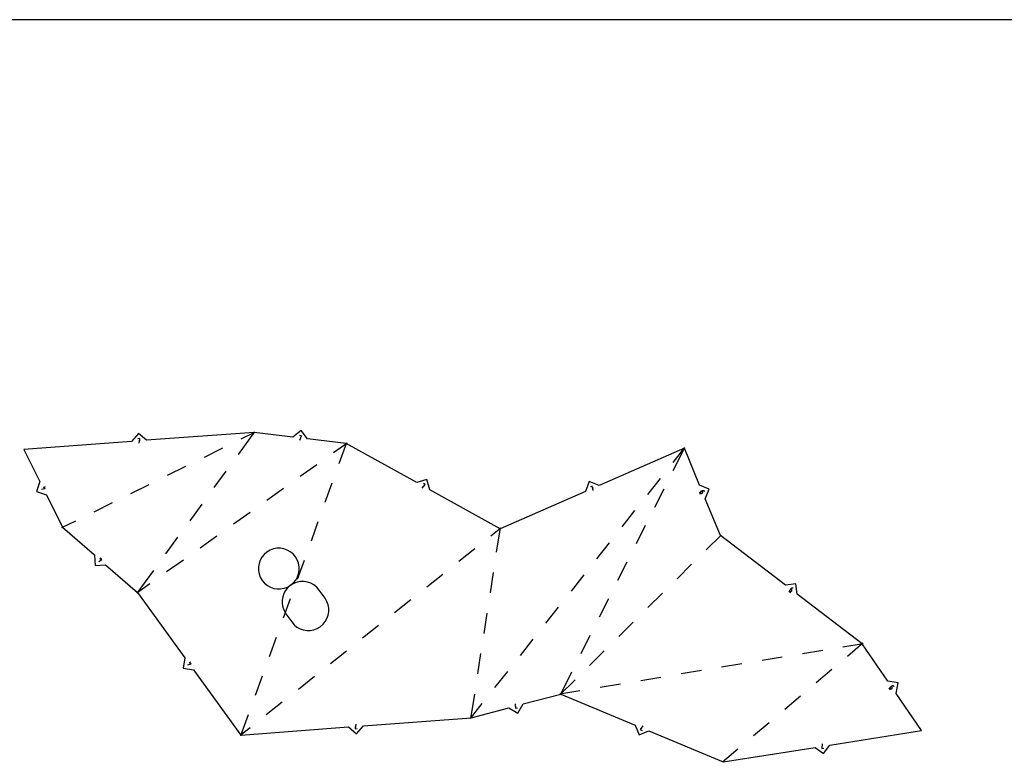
# Model space of a CAD drawing. Extents: x 0 to 600, y 0 to 900.
# Tile 21 of 22: x 251 to 461, y 742 to 900. Entities that reach past the tile are written whole.
import ezdxf

# ---------------------------------------------------------------- set-up
doc = ezdxf.new("R2010")
doc.units = 0

msp = doc.modelspace()

# ---------------------------------------------------------------- linework, layer by layer
at = {"layer": 'annotation', "color": 1}
for p, q in [((311.032337, 811.409506), (310.611839, 811.460393)), ((310.707685, 810.489345), (311.032337, 811.409506)), ((276.631248, 810.832279), (276.208828, 810.801137)), ((276.662434, 810.409264), (276.451254, 810.393695)), ((276.4901, 809.866788), (276.631248, 810.832279)), ((310.981379, 810.988416), (310.771159, 811.013855)), ((336.729097, 800.292082), (337.375436, 801.023068)), ((337.170126, 800.651906), (336.984832, 800.754402)), ((337.375436, 801.023068), (337.004796, 801.22809)), ((256.423987, 800.121268), (255.666623, 799.980848)), ((256.448851, 800.54715), (256.070001, 800.358934)), ((256.188678, 800.594911), (256.423987, 800.121268)), ((372.950545, 800.727687), (372.56243, 800.558056)), ((373.120415, 800.339025), (372.926385, 800.254221)), ((373.137976, 799.770104), (372.950545, 800.727687)), ((395.746298, 799.464143), (395.928219, 799.024008)), ((395.933233, 799.399284), (395.931336, 799.362855)), ((395.931336, 799.362855), (395.9359, 799.326054)), ((395.941266, 799.434555), (395.933233, 799.399284)), ((395.9359, 799.326054), (395.947246, 799.289666)), ((395.955111, 799.467882), (395.941266, 799.434555)), ((395.947246, 799.289666), (395.947246, 799.289666)), ((395.947246, 799.289666), (395.964932, 799.255813)), ((395.974445, 799.498478), (395.955111, 799.467882)), ((395.964932, 799.255813), (395.9877, 799.226491)), ((395.998945, 799.525559), (395.974445, 799.498478)), ((395.9877, 799.226491), (396.014768, 799.202021)), ((396.028287, 799.548337), (395.998945, 799.525559)), ((396.014768, 799.202021), (396.045355, 799.182723)), ((396.062146, 799.566027), (396.028287, 799.548337)), ((396.045355, 799.182723), (396.078681, 799.16892)), ((396.354723, 799.686958), (396.062146, 799.566027)), ((396.062146, 799.566027), (396.062146, 799.566027)), ((396.078681, 799.16892), (396.113963, 799.160933)), ((396.113963, 799.160933), (396.150421, 799.159083)), ((396.150421, 799.159083), (396.187272, 799.163691)), ((396.187272, 799.163691), (396.223737, 799.175078)), ((396.223737, 799.175078), (396.321116, 799.215328)), ((396.321116, 799.215328), (396.354962, 799.233002)), ((396.321116, 799.215328), (396.321116, 799.215328)), ((396.416012, 799.707222), (396.354723, 799.686958)), ((396.435519, 799.491483), (396.354723, 799.686958)), ((396.354962, 799.233002), (396.384267, 799.255739)), ((396.384267, 799.255739), (396.408713, 799.282762)), ((396.408713, 799.282762), (396.427981, 799.313297)), ((396.4784, 799.718218), (396.416012, 799.707222)), ((396.427981, 799.313297), (396.441754, 799.346567)), ((396.446913, 799.45503), (396.435519, 799.491483)), ((396.441754, 799.346567), (396.449712, 799.381796)), ((396.451537, 799.418209), (396.446913, 799.45503)), ((396.449712, 799.381796), (396.451537, 799.418209)), ((396.540963, 799.720179), (396.4784, 799.718218)), ((396.602773, 799.71334), (396.540963, 799.720179)), ((396.662902, 799.697936), (396.602773, 799.71334)), ((396.720425, 799.674201), (396.662902, 799.697936)), ((396.774414, 799.64237), (396.720425, 799.674201)), ((396.823943, 799.602677), (396.774414, 799.64237)), ((396.868085, 799.555357), (396.823943, 799.602677)), ((396.868085, 799.555357), (396.868085, 799.555357)), ((303.086584, 786.168735), (302.606023, 785.577868)), ((303.680804, 786.678602), (303.086584, 786.168735)), ((304.356441, 787.074299), (303.680804, 786.678602)), ((303.680804, 786.678602), (303.680804, 786.678602)), ((305.071632, 787.33615), (304.356441, 787.074299)), ((305.80911, 787.467105), (305.071632, 787.33615)), ((306.551609, 787.470111), (305.80911, 787.467105)), ((307.281861, 787.34812), (306.551609, 787.470111)), ((307.9826, 787.10408), (307.281861, 787.34812)), ((308.636556, 786.740941), (307.9826, 787.10408)), ((309.226465, 786.261652), (308.636556, 786.740941)), ((309.735058, 785.669163), (309.226465, 786.261652)), ((268.51291, 785.026482), (267.866501, 784.607586)), ((268.373318, 785.429605), (268.095005, 785.111023)), ((268.114614, 785.374433), (268.51291, 785.026482)), ((301.997221, 784.222272), (301.874655, 783.492116)), ((302.241956, 784.923285), (301.997221, 784.222272)), ((302.606023, 785.577868), (302.241956, 784.923285)), ((309.735058, 785.669163), (309.735058, 785.669163)), ((310.131621, 784.992298), (309.735058, 785.669163)), ((310.39415, 784.276055), (310.131621, 784.992298)), ((310.525565, 783.537655), (310.39415, 784.276055)), ((301.874655, 783.492116), (301.877094, 782.750103)), ((301.877094, 782.750103), (302.007375, 782.013519)), ((302.007375, 782.013519), (302.268335, 781.299649)), ((310.162327, 781.361726), (310.406733, 782.063269)), ((310.406733, 782.063269), (310.528786, 782.794319)), ((310.528786, 782.794319), (310.525565, 783.537655)), ((302.268335, 781.299649), (302.662811, 780.625781)), ((302.662811, 780.625781), (302.662811, 780.625781)), ((302.662811, 780.625781), (303.173557, 780.030342)), ((303.173557, 780.030342), (303.765198, 779.548797)), ((308.724186, 779.606355), (309.318133, 780.116048)), ((309.399808, 780.002073), (308.724186, 779.606355)), ((309.318133, 780.116048), (309.798487, 780.706912)), ((310.115002, 780.26392), (309.399808, 780.002073)), ((309.798487, 780.706912), (310.162327, 781.361726)), ((310.852571, 780.394747), (310.115002, 780.26392)), ((311.595319, 780.397404), (310.852571, 780.394747)), ((312.326049, 780.274743), (311.595319, 780.397404)), ((313.027564, 780.029614), (312.326049, 780.274743)), ((313.682667, 779.664868), (313.027564, 780.029614)), ((303.765198, 779.548797), (304.420503, 779.183994)), ((304.420503, 779.183994), (305.122236, 778.938784)), ((305.122236, 778.938784), (305.853167, 778.816016)), ((305.853167, 778.816016), (306.59606, 778.818539)), ((306.59606, 778.818539), (307.333683, 778.949204)), ((307.285575, 777.850705), (307.041165, 777.149236)), ((307.649475, 778.505522), (307.285575, 777.850705)), ((307.333683, 778.949204), (308.048803, 779.210859)), ((308.129975, 779.096477), (307.649475, 778.505522)), ((308.048803, 779.210859), (308.724186, 779.606355)), ((308.724186, 779.606355), (308.129975, 779.096477)), ((308.724186, 779.606355), (308.724186, 779.606355)), ((308.724186, 779.606355), (308.724186, 779.606355)), ((314.274161, 779.183356), (313.682667, 779.664868)), ((314.784849, 778.587928), (314.274161, 779.183356)), ((316.041065, 776.826358), (314.784849, 778.587928)), ((314.784849, 778.587928), (314.784849, 778.587928)), ((414.769662, 778.323091), (415.148201, 778.034088)), ((414.949616, 778.467474), (414.948286, 778.431305)), ((414.948286, 778.431305), (414.953073, 778.395536)), ((414.95718, 778.503201), (414.949616, 778.467474)), ((414.953073, 778.395536), (414.963862, 778.361008)), ((414.971091, 778.537643), (414.95718, 778.503201)), ((414.963862, 778.361008), (414.980537, 778.328565)), ((414.991466, 778.569958), (414.971091, 778.537643)), ((414.980537, 778.328565), (415.002984, 778.299047)), ((415.183579, 778.821589), (414.991466, 778.569958)), ((414.991466, 778.569958), (414.991466, 778.569958)), ((415.002984, 778.299047), (415.031087, 778.273297)), ((415.031087, 778.273297), (415.031087, 778.273297)), ((415.031087, 778.273297), (415.063395, 778.252925)), ((415.063395, 778.252925), (415.097817, 778.239025)), ((415.097817, 778.239025), (415.133519, 778.231481)), ((415.133519, 778.231481), (415.169661, 778.230178)), ((415.169661, 778.230178), (415.205408, 778.235001)), ((415.22637, 778.869919), (415.183579, 778.821589)), ((415.351697, 778.693236), (415.183579, 778.821589)), ((415.205408, 778.235001), (415.239923, 778.245835)), ((415.274773, 778.910791), (415.22637, 778.869919)), ((415.239923, 778.245835), (415.272368, 778.262565)), ((415.272368, 778.262565), (415.301907, 778.285075)), ((415.327867, 778.94394), (415.274773, 778.910791)), ((415.301907, 778.285075), (415.327703, 778.313252)), ((415.327703, 778.313252), (415.391644, 778.397003)), ((415.384735, 778.969103), (415.327867, 778.94394)), ((415.379873, 778.667453), (415.351697, 778.693236)), ((415.402383, 778.637949), (415.379873, 778.667453)), ((415.444458, 778.986018), (415.384735, 778.969103)), ((415.391644, 778.397003), (415.412016, 778.429297)), ((415.391644, 778.397003), (415.391644, 778.397003)), ((415.419112, 778.605555), (415.402383, 778.637949)), ((415.412016, 778.429297), (415.425917, 778.463685)), ((415.429945, 778.571101), (415.419112, 778.605555)), ((415.425917, 778.463685), (415.433462, 778.499335)), ((415.434766, 778.535417), (415.429945, 778.571101)), ((415.433462, 778.499335), (415.434766, 778.535417)), ((415.506115, 778.994421), (415.444458, 778.986018)), ((415.568788, 778.994049), (415.506115, 778.994421)), ((415.631559, 778.984639), (415.568788, 778.994049)), ((415.693507, 778.965926), (415.631559, 778.984639)), ((415.693507, 778.965926), (415.693507, 778.965926)), ((307.041165, 777.149236), (306.919135, 776.418328)), ((306.919135, 776.418328), (306.922375, 775.675194)), ((306.922375, 775.675194), (307.053772, 774.937044)), ((316.437384, 776.149836), (316.041065, 776.826358)), ((316.699258, 775.43451), (316.437384, 776.149836)), ((307.053772, 774.937044), (307.316218, 774.221091)), ((307.316218, 774.221091), (307.712602, 773.544547)), ((307.712602, 773.544547), (308.968819, 771.782976)), ((316.829726, 774.697439), (316.699258, 775.43451)), ((316.708589, 773.226286), (316.831824, 773.955678)), ((316.831824, 773.955678), (316.829726, 774.697439)), ((308.968819, 771.782976), (308.968819, 771.782976)), ((308.968819, 771.782976), (309.47932, 771.18788)), ((315.617264, 771.282887), (316.098272, 771.872833)), ((316.098272, 771.872833), (316.463059, 772.526318)), ((316.463059, 772.526318), (316.708589, 773.226286)), ((309.47932, 771.18788), (310.070307, 770.707253)), ((310.070307, 770.707253), (310.724664, 770.343779)), ((310.724664, 770.343779), (311.425274, 770.100144)), ((311.425274, 770.100144), (312.155023, 769.979033)), ((312.155023, 769.979033), (312.896792, 769.983131)), ((312.896792, 769.983131), (313.633468, 770.115125)), ((313.633468, 770.115125), (314.347933, 770.377698)), ((314.347933, 770.377698), (315.023072, 770.773537)), ((315.023072, 770.773537), (315.617264, 771.282887)), ((315.023072, 770.773537), (315.023072, 770.773537)), ((287.430521, 763.243313), (287.088178, 762.99481)), ((287.166028, 763.247215), (287.47671, 762.819214)), ((287.47671, 762.819214), (286.753171, 762.554999)), ((436.108314, 757.757217), (436.377432, 757.364293)), ((436.305183, 757.768643), (436.304628, 757.732473)), ((436.304628, 757.732473), (436.310316, 757.696441)), ((436.311827, 757.804114), (436.305183, 757.768643)), ((436.310316, 757.696441), (436.322401, 757.661382)), ((436.324406, 757.838051), (436.311827, 757.804114)), ((436.322401, 757.661382), (436.341036, 757.628133)), ((436.342767, 757.869618), (436.324406, 757.838051)), ((436.341036, 757.628133), (436.341036, 757.628133)), ((436.341036, 757.628133), (436.365349, 757.598676)), ((436.366756, 757.897979), (436.342767, 757.869618)), ((436.365349, 757.598676), (436.393695, 757.574704)), ((436.396219, 757.922297), (436.366756, 757.897979)), ((436.393695, 757.574704), (436.425243, 757.556369)), ((436.657412, 758.101192), (436.396219, 757.922297)), ((436.396219, 757.922297), (436.396219, 757.922297)), ((436.425243, 757.556369), (436.459164, 757.543824)), ((436.459164, 757.543824), (436.494625, 757.537221)), ((436.494625, 757.537221), (436.530797, 757.536713)), ((436.530797, 757.536713), (436.566847, 757.542452)), ((436.566847, 757.542452), (436.601946, 757.554591)), ((436.601946, 757.554591), (436.635262, 757.573283)), ((436.635262, 757.573283), (436.722196, 757.632825)), ((436.713176, 758.133708), (436.657412, 758.101192)), ((436.776934, 757.926685), (436.657412, 758.101192)), ((436.771936, 758.157385), (436.713176, 758.133708)), ((436.722196, 757.632825), (436.751649, 757.657124)), ((436.722196, 757.632825), (436.722196, 757.632825)), ((436.751649, 757.657124), (436.77561, 757.685437)), ((436.832736, 758.172258), (436.771936, 758.157385)), ((436.77561, 757.685437), (436.79393, 757.716937)), ((436.79563, 757.893381), (436.776934, 757.926685)), ((436.79393, 757.716937), (436.806458, 757.750799)), ((436.807779, 757.858316), (436.79563, 757.893381)), ((436.806458, 757.750799), (436.813043, 757.7862)), ((436.813533, 757.822314), (436.807779, 757.858316)), ((436.813043, 757.7862), (436.813533, 757.822314)), ((436.894622, 758.178367), (436.832736, 758.172258)), ((436.956638, 758.175748), (436.894622, 758.178367)), ((437.017829, 758.164439), (436.956638, 758.175748)), ((437.07724, 758.144477), (437.017829, 758.164439)), ((437.133915, 758.115901), (437.07724, 758.144477)), ((437.186899, 758.078747), (437.133915, 758.115901)), ((437.186899, 758.078747), (437.186899, 758.078747)), ((356.488226, 753.814843), (356.692958, 753.868919)), ((356.558036, 754.379738), (356.596545, 753.404744)), ((356.596545, 753.404744), (357.006067, 753.512911)), ((322.421671, 749.480481), (322.632824, 749.496416)), ((322.593066, 750.023255), (322.453591, 749.05752)), ((322.453591, 749.05752), (322.875955, 749.089395)), ((383.699519, 749.671242), (383.137496, 748.873605)), ((383.137496, 748.873605), (383.528436, 748.710591)), ((383.300739, 749.265096), (383.496182, 749.183601)), ((421.731207, 745.25812), (421.940392, 745.290992)), ((421.858374, 745.812924), (421.797053, 744.839099)), ((421.797053, 744.839099), (422.215484, 744.904853))]:
    msp.add_line(p, q, dxfattribs=at)
at = {"layer": 'boundary', "color": 5}
for p, q in [((276.338483, 811.924961), (274.872, 810.225038)), ((278.038406, 810.458478), (276.338483, 811.924961)), ((300.961783, 812.148478), (278.038406, 810.458478)), ((309.189018, 811.152852), (300.961783, 812.148478)), ((310.955741, 812.538133), (309.189018, 811.152852)), ((312.341022, 810.77141), (310.955741, 812.538133)), ((274.872, 810.225038), (251.948622, 808.535038)), ((320.568257, 809.775785), (312.341022, 810.77141)), ((335.570586, 801.477174), (320.568257, 809.775785)), ((251.948622, 808.535038), (255.363086, 801.662229)), ((392.543518, 808.771337), (374.401987, 800.84231)), ((395.781024, 800.938593), (392.543518, 808.771337)), ((255.363086, 801.662229), (254.64769, 799.534197)), ((337.728133, 802.097903), (335.570586, 801.477174)), ((338.348862, 799.940357), (337.728133, 802.097903)), ((372.311586, 801.661174), (371.492723, 799.570773)), ((374.401987, 800.84231), (372.311586, 801.661174)), ((397.854544, 800.077879), (395.781024, 800.938593)), ((254.64769, 799.534197), (256.775723, 798.818801)), ((256.775723, 798.818801), (260.190186, 791.945992)), ((353.351191, 791.641746), (338.348862, 799.940357)), ((371.492723, 799.570773), (353.351191, 791.641746)), ((396.99383, 798.00436), (397.854544, 800.077879)), ((400.231336, 790.171616), (396.99383, 798.00436)), ((260.190186, 791.945992), (266.944112, 786.04577)), ((414.058388, 779.615104), (400.231336, 790.171616)), ((266.944112, 786.04577), (267.095231, 783.805798)), ((267.095231, 783.805798), (269.335203, 783.956917)), ((269.335203, 783.956917), (276.089129, 778.056695)), ((416.283525, 779.91356), (414.058388, 779.615104)), ((416.58198, 777.688422), (416.283525, 779.91356)), ((276.089129, 778.056695), (286.174689, 764.162648)), ((430.409032, 767.131911), (416.58198, 777.688422)), ((435.836967, 759.2069), (430.409032, 767.131911)), ((286.174689, 764.162648), (285.822538, 761.945374)), ((285.822538, 761.945374), (288.039811, 761.593222)), ((288.039811, 761.593222), (298.125371, 747.699175)), ((438.043775, 758.794214), (435.836967, 759.2069)), ((437.631089, 756.587406), (438.043775, 758.794214)), ((358.214405, 754.324651), (366.226883, 756.44098)), ((366.226883, 756.44098), (382.050896, 749.842689)), ((443.059024, 748.662395), (437.631089, 756.587406)), ((347.132199, 751.397517), (355.144678, 753.513846)), ((355.144678, 753.513846), (357.084943, 752.384385)), ((357.084943, 752.384385), (358.214405, 754.324651)), ((324.211784, 749.667808), (347.132199, 751.397517)), ((298.125371, 747.699175), (321.045787, 749.428884)), ((321.045787, 749.428884), (322.748248, 747.965347)), ((322.748248, 747.965347), (324.211784, 749.667808)), ((382.050896, 749.842689), (382.90515, 747.7665)), ((382.90515, 747.7665), (384.98134, 748.620754)), ((384.98134, 748.620754), (400.805353, 742.022464)), ((423.500443, 745.588872), (443.059024, 748.662395)), ((400.805353, 742.022464), (420.363934, 745.095987)), ((420.363934, 745.095987), (422.178631, 743.774175)), ((422.178631, 743.774175), (423.500443, 745.588872))]:
    msp.add_line(p, q, dxfattribs=at)
at = {"layer": 'fold-line', "color": 250}
for p, q in [((301.06473, 812.289582), (297.533299, 807.449215)), ((298.183038, 810.771598), (301.118291, 812.226028)), ((317.882614, 807.860591), (320.710467, 809.877198)), ((320.627643, 809.940046), (318.997076, 805.429927)), ((290.357681, 806.894103), (294.270359, 808.832851)), ((390.163241, 805.764035), (392.65192, 808.908295)), ((390.175436, 804.06243), (392.621993, 808.927383)), ((282.532324, 803.016608), (286.445002, 804.955356)), ((310.772097, 802.789918), (314.327356, 805.325255)), ((294.95963, 803.921607), (292.385961, 800.393999)), ((274.706967, 799.139113), (278.619646, 801.077861)), ((317.51242, 801.323397), (316.027765, 797.216866)), ((384.743139, 798.916139), (387.45319, 802.340087)), ((303.661581, 797.719245), (307.216839, 800.254582)), ((386.251714, 796.26015), (388.213575, 800.16129)), ((266.88161, 795.261619), (270.794289, 797.200366)), ((289.812291, 796.866391), (287.238622, 793.338782)), ((296.551064, 792.648572), (300.106322, 795.183908)), ((379.323037, 792.068244), (382.033088, 795.492192)), ((260.033679, 791.868442), (262.968932, 793.322871)), ((314.543109, 793.110336), (313.058453, 789.003806)), ((382.327992, 788.457869), (384.289853, 792.359009)), ((353.48787, 791.7505), (351.365551, 790.061794)), ((352.575745, 786.623693), (353.377866, 791.814364)), ((397.179818, 787.14467), (400.355342, 790.294624)), ((284.664952, 789.811174), (282.091283, 786.283566)), ((289.440547, 787.577899), (292.995805, 790.113235)), ((373.902935, 785.220349), (376.612986, 788.644296)), ((347.948582, 787.342949), (344.531612, 784.624105)), ((282.33003, 782.507225), (285.885289, 785.042562)), ((311.573798, 784.897275), (310.089142, 780.790745)), ((378.40427, 780.655588), (380.366131, 784.556729)), ((390.979503, 780.994282), (394.079661, 784.069476)), ((279.517613, 782.755958), (275.986182, 777.915591)), ((341.114643, 781.90526), (337.697674, 779.186416)), ((351.242003, 777.992801), (351.908874, 782.308247)), ((275.946919, 777.955282), (278.774772, 779.971889)), ((368.482833, 778.372453), (371.192884, 781.796401)), ((384.779188, 774.843895), (387.879346, 777.919089)), ((308.604486, 776.684215), (307.119831, 772.577684)), ((334.280705, 776.467571), (330.863735, 773.748727)), ((374.480548, 772.853308), (376.442409, 776.754448)), ((349.90826, 769.361908), (350.575131, 773.677355)), ((363.062731, 771.524558), (365.772782, 774.948506)), ((378.578873, 768.693507), (381.679031, 771.768701)), ((327.446766, 771.029882), (324.029797, 768.311038)), ((305.635175, 768.471154), (304.150519, 764.364624)), ((357.642629, 764.676663), (360.35268, 768.10061)), ((370.556826, 765.051027), (372.518687, 768.952167)), ((430.542237, 767.244893), (427.262593, 764.463143)), ((320.612827, 765.592194), (317.195858, 762.873349)), ((372.378558, 762.543119), (375.478716, 765.618313)), ((422.008227, 765.732574), (417.700905, 765.015096)), ((430.581325, 767.16061), (426.315548, 766.450052)), ((348.574517, 760.731016), (349.241388, 765.046462)), ((413.393583, 764.297618), (409.086262, 763.58014)), ((352.222527, 757.828767), (354.932578, 761.252715)), ((366.148409, 756.284934), (368.594965, 761.149887)), ((396.164297, 761.427706), (391.856975, 760.710228)), ((404.77894, 762.862662), (400.471619, 762.145184)), ((423.932479, 761.638584), (420.602364, 758.814025)), ((302.665864, 760.258093), (301.181208, 756.151563)), ((313.778889, 760.154505), (310.36192, 757.43566)), ((366.102877, 756.317972), (369.278401, 759.467925)), ((387.549654, 759.99275), (383.242332, 759.275272)), ((370.320367, 757.122838), (366.05459, 756.412281)), ((378.935011, 758.557794), (374.627689, 757.840316)), ((306.94495, 754.716816), (303.527981, 751.997971)), ((347.105524, 751.224899), (347.907645, 756.41557)), ((417.27225, 755.989467), (413.942135, 753.164908)), ((347.023797, 751.260559), (349.512476, 754.40482)), ((299.696552, 752.045032), (298.065985, 747.534914)), ((300.111012, 749.279127), (297.988692, 747.590421)), ((410.612021, 750.340349), (407.281907, 747.51579)), ((403.951792, 744.691232), (400.672148, 741.909481))]:
    msp.add_line(p, q, dxfattribs=at)
at = {"layer": 'frame', "color": 5}
msp.add_line((600, 900), (0, 900), dxfattribs=at)

doc.saveas('drawing.dxf')
